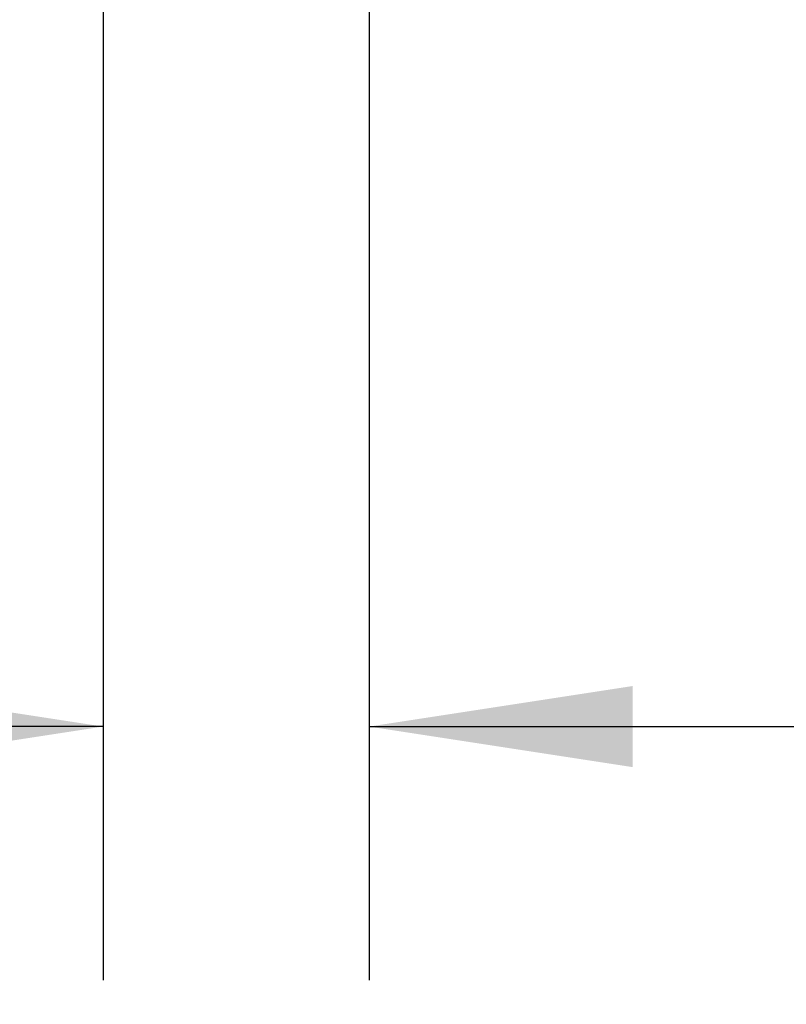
# Model space of a CAD drawing. Header units: millimetres. Extents: x 0 to 838, y 0 to 648.
# Tile 23 of 63: x 112 to 141, y 431 to 468. Entities that reach past the tile are written whole.
import ezdxf

# ---------------------------------------------------------------- set-up
doc = ezdxf.new("R2010")
doc.units = ezdxf.units.MM
doc.header["$LTSCALE"] = 3
doc.layers.add('DIMENSIONS', color=140, linetype='Continuous', lineweight=25)
doc.styles.add('SLDTEXTSTYLE0', font='TXT', dxfattribs={"width": 0.7})
doc.dimstyles.new('SLDDIMSTYLE1', dxfattribs={"dimtxt": 6.474023, "dimasz": 9.906, "dimexe": 0, "dimexo": 0.0625, "dimgap": 1.618506, "dimtad": 0, "dimtih": 1, "dimtoh": 1, "dimdec": 1, "dimrnd": 1e-09, "dimzin": 4, "dimdsep": 46, "dimtxsty": 'SLDTEXTSTYLE0', "dimsah": 1, "dimcen": 0.09, "dimadec": 0, "dimazin": 1, "dimtfac": 1, "dimtdec": 1, "dimtmove": 0, "dimatfit": 0, "dimfxl": 0, "dimfrac": 2, "dimtolj": 1, "dimtzin": 12, "dimarcsym": 0})

# ---------------------------------------------------------------- blocks, each defined once
blk = doc.blocks.new('_D_21')
at = {"layer": 'DIMENSIONS'}
for p, q in [((115.508, 504.382), (115.508, 432.324)), ((125.508, 485.682), (125.508, 432.324)), ((70.173, 441.849), (67.999, 441.849)), ((67.999, 441.849), (67.999, 431.559)), ((89.411, 441.849), (91.585, 441.849)), ((91.585, 441.849), (91.585, 431.559)), ((115.508, 441.849), (98.184, 441.849)), ((125.508, 441.849), (144.558, 441.849)), ((67.999, 431.559), (70.173, 431.559)), ((91.585, 431.559), (89.411, 431.559))]:
    blk.add_line(p, q, dxfattribs=at)
for points in [[(115.508, 441.849), (105.602, 443.373), (105.602, 440.325)], [(125.508, 441.849), (135.414, 440.325), (135.414, 443.373)]]:
    blk.add_solid(points, dxfattribs=at)
at = {"layer": 'DIMENSIONS', "char_height": 6.35, "attachment_point": 1, "style": 'SLDTEXTSTYLE0'}
for s, insert in [('10.0', (70.173, 451.484)), ('0.39', (70.173, 439.745))]:
    blk.add_mtext(s, dxfattribs=dict(at, insert=insert))

msp = doc.modelspace()

# ---------------------------------------------------------------- dimensions: what is measured, and where the dimension line sits
at = {"layer": 'DIMENSIONS'}
dim = msp.add_linear_dim(base=(115.507871, 441.848597), p1=(125.507871, 489.491732), p2=(115.507871, 508.191732), dimstyle='SLDDIMSTYLE1', dxfattribs=at)
dim.commit()
dim.dimension.update_dxf_attribs({"geometry": '_D_21', "text_midpoint": (79.792003, 441.848597), "dimtype": 160})

doc.saveas('drawing.dxf')
